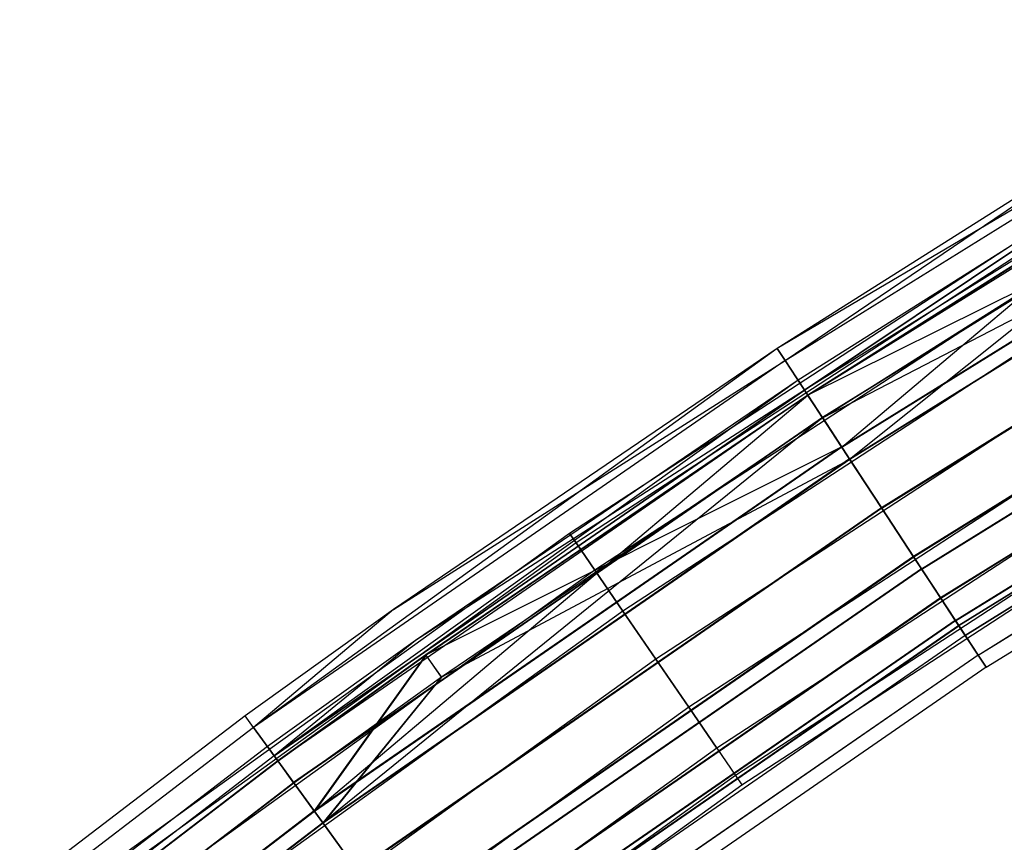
# Model space of a CAD drawing. Extents: x -176 to 176, y -176 to 176.
# Tile 119 of 208: x -106 to -93, y 140 to 151. Entities that reach past the tile are written whole.
import ezdxf

# ---------------------------------------------------------------- set-up
doc = ezdxf.new("R2010")
doc.units = 0
doc.header["$LTSCALE"] = 25.4
doc.layers.get('0').update_dxf_attribs({"linetype": 'CONTINUOUS'})

# ---------------------------------------------------------------- blocks, each defined once
blk = doc.blocks.new('BIURKOWA_B_STL')
at = {"color": 0}
for p, q in [((-88.875, 151.112, 196.044), (-96.176, 146.801, 197)), ((-88.875, 151.112, 196.044), (-96.176, 146.801, 197)), ((-96.072, 146.641, 408.957), (-88.875, 151.112, 408.957)), ((-96.072, 146.641, 408.957), (-88.875, 151.112, 408.957)), ((-96.072, 146.642, 196.044), (-88.875, 151.112, 196.044)), ((-96.072, 146.642, 196.044), (-88.875, 151.112, 196.044)), ((-88.641, 150.714, 196.235), (-95.819, 146.255, 196.235)), ((-88.641, 150.714, 196.235), (-95.819, 146.255, 196.235)), ((-88.641, 150.713, 408.765), (-95.819, 146.255, 408.765)), ((-88.641, 150.713, 408.765), (-95.819, 146.255, 408.765)), ((-95.775, 146.188, 409.768), (-88.6, 150.645, 409.768)), ((-95.775, 146.188, 409.768), (-88.6, 150.645, 409.768)), ((-95.775, 146.189, 195.233), (-88.601, 150.645, 195.233)), ((-95.775, 146.189, 195.233), (-88.601, 150.645, 195.233)), ((-88.421, 150.34, 195.587), (-95.582, 145.893, 195.587)), ((-88.421, 150.34, 195.587), (-95.582, 145.893, 195.587)), ((-88.421, 150.34, 409.414), (-95.581, 145.892, 409.414)), ((-88.421, 150.34, 409.414), (-95.581, 145.892, 409.414)), ((-91.187, 149.951, 408), (-96.176, 146.801, 408)), ((-91.187, 149.951, 197), (-96.176, 146.801, 197)), ((-91.187, 149.951, 408), (-96.176, 146.801, 408)), ((-91.187, 149.951, 197), (-96.176, 146.801, 197)), ((-96.072, 146.641, 408.957), (-91.187, 149.951, 408)), ((-96.072, 146.641, 408.957), (-91.187, 149.951, 408)), ((-88.189, 149.945, 405.69), (-95.775, 146.188, 406.232)), ((-88.189, 149.945, 405.69), (-95.775, 146.188, 406.232)), ((-95.331, 145.511, 194.691), (-88.19, 149.947, 194.691)), ((-95.331, 145.511, 194.691), (-88.19, 149.947, 194.691)), ((-95.33, 145.51, 410.31), (-88.189, 149.945, 410.31)), ((-95.33, 145.51, 410.31), (-88.189, 149.945, 410.31)), ((-95.33, 145.51, 405.69), (-88.189, 149.945, 405.69)), ((-95.33, 145.51, 405.69), (-88.189, 149.945, 405.69)), ((-95.327, 145.504, 199.312), (-88.186, 149.94, 199.312)), ((-95.327, 145.504, 199.312), (-88.186, 149.94, 199.312)), ((-88.089, 149.775, 198.851), (-95.578, 145.888, 198.42)), ((-88.089, 149.775, 198.851), (-95.578, 145.888, 198.42)), ((-95.226, 145.351, 195.153), (-88.093, 149.782, 195.153)), ((-95.226, 145.351, 195.153), (-88.093, 149.782, 195.153)), ((-88.092, 149.78, 409.848), (-95.226, 145.35, 409.848)), ((-88.092, 149.78, 409.848), (-95.226, 145.35, 409.848)), ((-88.092, 149.78, 406.152), (-95.226, 145.35, 406.152)), ((-88.092, 149.78, 406.152), (-95.226, 145.35, 406.152)), ((-88.089, 149.775, 198.851), (-95.222, 145.344, 198.851)), ((-88.089, 149.775, 198.851), (-95.222, 145.344, 198.851)), ((-90.927, 149.523, 197), (-95.902, 146.382, 197)), ((-90.927, 149.523, 408), (-95.902, 146.382, 408)), ((-90.927, 149.523, 197), (-95.902, 146.382, 197)), ((-90.927, 149.523, 408), (-95.902, 146.382, 408)), ((-95.819, 146.255, 196.235), (-90.927, 149.523, 197)), ((-95.819, 146.255, 196.235), (-90.927, 149.523, 197)), ((-90.927, 149.523, 408), (-95.819, 146.255, 408.765)), ((-90.927, 149.523, 408), (-95.819, 146.255, 408.765)), ((-90.807, 149.325, 406.232), (-95.775, 146.188, 406.232)), ((-90.807, 149.325, 406.232), (-95.775, 146.188, 406.232)), ((-90.804, 149.32, 198.773), (-95.772, 146.183, 198.773)), ((-90.804, 149.32, 198.773), (-95.772, 146.183, 198.773)), ((-95.327, 145.504, 199.312), (-90.804, 149.32, 198.773)), ((-95.327, 145.504, 199.312), (-90.804, 149.32, 198.773)), ((-94.807, 144.711, 194.5), (-87.705, 149.123, 194.5)), ((-94.807, 144.711, 194.5), (-87.705, 149.123, 194.5)), ((-87.705, 149.123, 195), (-94.807, 144.711, 195)), ((-87.705, 149.123, 195), (-94.807, 144.711, 195)), ((-94.806, 144.709, 410.5), (-87.704, 149.121, 410.5)), ((-94.806, 144.709, 410.5), (-87.704, 149.121, 410.5)), ((-94.806, 144.709, 405.5), (-87.704, 149.121, 405.5)), ((-94.806, 144.709, 405.5), (-87.704, 149.121, 405.5)), ((-87.704, 149.121, 410), (-94.806, 144.709, 410)), ((-87.704, 149.121, 410), (-94.806, 144.709, 410)), ((-87.704, 149.121, 406), (-94.806, 144.709, 406)), ((-87.704, 149.121, 406), (-94.806, 144.709, 406)), ((-94.802, 144.704, 199.5), (-87.701, 149.115, 199.5)), ((-94.802, 144.704, 199.5), (-87.701, 149.115, 199.5)), ((-87.701, 149.115, 199), (-94.802, 144.704, 199)), ((-87.701, 149.115, 199), (-94.802, 144.704, 199)), ((-95.581, 145.892, 406.586), (-90.623, 149.023, 406.586)), ((-95.581, 145.892, 406.586), (-90.623, 149.023, 406.586)), ((-90.62, 149.018, 198.42), (-95.578, 145.888, 198.42)), ((-90.62, 149.018, 198.42), (-95.578, 145.888, 198.42)), ((-95.226, 145.35, 406.152), (-90.623, 149.023, 406.586)), ((-95.226, 145.35, 406.152), (-90.623, 149.023, 406.586)), ((-92.126, 148.788, 408), (-98.899, 144.375, 408)), ((-92.126, 148.788, 408), (-98.899, 144.375, 408)), ((-92.126, 148.788, 197), (-98.899, 144.375, 197)), ((-92.126, 148.788, 197), (-98.899, 144.375, 197)), ((-92.045, 148.659, 408.765), (-98.813, 144.249, 408.765)), ((-92.045, 148.659, 408.765), (-98.813, 144.249, 408.765)), ((-92.045, 148.659, 407.235), (-98.813, 144.249, 407.235)), ((-92.045, 148.659, 407.235), (-98.813, 144.249, 407.235)), ((-92.045, 148.659, 197.765), (-98.813, 144.249, 197.765)), ((-92.045, 148.659, 197.765), (-98.813, 144.249, 197.765)), ((-92.045, 148.659, 196.235), (-98.813, 144.249, 196.235)), ((-92.045, 148.659, 196.235), (-98.813, 144.249, 196.235)), ((-87.317, 148.463, 195.151), (-94.388, 144.071, 195.151)), ((-87.317, 148.463, 195.151), (-94.388, 144.071, 195.151)), ((-87.316, 148.461, 409.848), (-94.387, 144.069, 409.848)), ((-87.316, 148.461, 409.848), (-94.387, 144.069, 409.848)), ((-94.387, 144.069, 406.152), (-87.316, 148.461, 406.152)), ((-94.387, 144.069, 406.152), (-87.316, 148.461, 406.152)), ((-87.313, 148.456, 198.845), (-94.384, 144.064, 198.845)), ((-87.313, 148.456, 198.845), (-94.384, 144.064, 198.845)), ((-91.817, 148.29, 409.414), (-98.568, 143.891, 409.414)), ((-91.817, 148.29, 409.414), (-98.568, 143.891, 409.414)), ((-91.817, 148.29, 406.586), (-98.568, 143.891, 406.586)), ((-91.817, 148.29, 406.586), (-98.568, 143.891, 406.586)), ((-91.817, 148.29, 198.414), (-98.568, 143.891, 198.414)), ((-91.817, 148.29, 198.414), (-98.568, 143.891, 198.414)), ((-91.817, 148.29, 195.586), (-98.568, 143.891, 195.586)), ((-91.817, 148.29, 195.586), (-98.568, 143.891, 195.586)), ((-94.283, 143.911, 194.689), (-87.22, 148.298, 194.689)), ((-94.283, 143.911, 194.689), (-87.22, 148.298, 194.689)), ((-94.282, 143.909, 410.31), (-87.219, 148.296, 410.31)), ((-94.282, 143.909, 410.31), (-87.219, 148.296, 410.31)), ((-94.282, 143.909, 405.69), (-87.219, 148.296, 405.69)), ((-94.282, 143.909, 405.69), (-87.219, 148.296, 405.69)), ((-94.279, 143.904, 199.307), (-87.216, 148.291, 199.307)), ((-94.279, 143.904, 199.307), (-87.216, 148.291, 199.307)), ((-86.988, 147.904, 195.583), (-94.032, 143.528, 195.583)), ((-86.988, 147.904, 195.583), (-94.032, 143.528, 195.583)), ((-94.031, 143.526, 409.414), (-86.987, 147.902, 409.414)), ((-86.987, 147.902, 406.586), (-94.031, 143.526, 406.586)), ((-86.987, 147.902, 406.586), (-94.031, 143.526, 406.586)), ((-94.031, 143.526, 409.414), (-86.987, 147.902, 409.414)), ((-86.985, 147.898, 198.41), (-94.029, 143.523, 198.41)), ((-86.985, 147.898, 198.41), (-94.029, 143.523, 198.41)), ((-91.476, 147.738, 409.848), (-98.201, 143.356, 409.848)), ((-91.476, 147.738, 409.848), (-98.201, 143.356, 409.848)), ((-91.476, 147.738, 406.152), (-98.201, 143.356, 406.152)), ((-91.476, 147.738, 406.152), (-98.201, 143.356, 406.152)), ((-91.476, 147.738, 198.848), (-98.201, 143.356, 198.848)), ((-91.476, 147.738, 198.848), (-98.201, 143.356, 198.848)), ((-91.476, 147.738, 195.152), (-98.201, 143.356, 195.152)), ((-91.476, 147.738, 195.152), (-98.201, 143.356, 195.152)), ((-93.839, 143.233, 195.23), (-86.809, 147.599, 195.23)), ((-93.839, 143.233, 195.23), (-86.809, 147.599, 195.23)), ((-93.837, 143.231, 409.768), (-86.808, 147.597, 409.768)), ((-93.837, 143.231, 409.768), (-86.808, 147.597, 409.768)), ((-93.837, 143.231, 406.232), (-86.808, 147.597, 406.232)), ((-93.837, 143.231, 406.232), (-86.808, 147.597, 406.232)), ((-93.835, 143.227, 198.764), (-86.806, 147.594, 198.764)), ((-93.835, 143.227, 198.764), (-86.806, 147.594, 198.764)), ((-86.768, 147.529, 196.231), (-93.794, 143.165, 196.231)), ((-86.768, 147.529, 196.231), (-93.794, 143.165, 196.231)), ((-86.767, 147.528, 407.235), (-93.794, 143.164, 407.235)), ((-86.767, 147.528, 407.235), (-93.794, 143.164, 407.235)), ((-86.767, 147.528, 408.765), (-93.794, 143.164, 408.765)), ((-86.767, 147.528, 408.765), (-93.794, 143.164, 408.765)), ((-86.766, 147.526, 197.761), (-93.793, 143.162, 197.761)), ((-86.766, 147.526, 197.761), (-93.793, 143.162, 197.761)), ((-93.71, 143.036, 196.996), (-86.69, 147.397, 196.996)), ((-93.71, 143.036, 196.996), (-86.69, 147.397, 196.996)), ((-86.69, 147.397, 408), (-93.71, 143.036, 408)), ((-86.69, 147.397, 408), (-93.71, 143.036, 408)), ((-93.541, 142.779, 196.04), (-86.534, 147.131, 196.04)), ((-93.541, 142.779, 196.04), (-86.534, 147.131, 196.04)), ((-93.54, 142.777, 408.957), (-86.533, 147.13, 408.957)), ((-93.54, 142.777, 408.957), (-86.533, 147.13, 408.957)), ((-93.54, 142.777, 407.043), (-86.533, 147.13, 407.043)), ((-93.54, 142.777, 407.043), (-86.533, 147.13, 407.043)), ((-93.539, 142.776, 197.952), (-86.532, 147.128, 197.952)), ((-93.539, 142.776, 197.952), (-86.532, 147.128, 197.952)), ((-91.073, 147.088, 410), (-97.769, 142.725, 410)), ((-91.073, 147.088, 410), (-97.769, 142.725, 410)), ((-91.073, 147.088, 406), (-97.769, 142.725, 406)), ((-91.073, 147.088, 406), (-97.769, 142.725, 406)), ((-91.073, 147.088, 199), (-97.769, 142.725, 199)), ((-91.073, 147.088, 199), (-97.769, 142.725, 199)), ((-91.073, 147.088, 195), (-97.769, 142.725, 195)), ((-91.073, 147.088, 195), (-97.769, 142.725, 195)), ((-93.436, 142.618, 408), (-86.437, 146.966, 408)), ((-93.436, 142.618, 408), (-86.437, 146.966, 408)), ((-93.436, 142.618, 196.996), (-86.437, 146.966, 196.996)), ((-93.436, 142.618, 196.996), (-86.437, 146.966, 196.996)), ((-96.176, 146.801, 408), (-103.044, 141.829, 408.957)), ((-96.176, 146.801, 408), (-103.044, 141.829, 408.957)), ((-96.176, 146.801, 408), (-101.207, 143.378, 408)), ((-96.176, 146.801, 197), (-101.207, 143.378, 197)), ((-96.176, 146.801, 408), (-101.207, 143.378, 408)), ((-96.176, 146.801, 197), (-101.207, 143.378, 197)), ((-96.176, 146.801, 408), (-96.072, 146.641, 408.957)), ((-96.176, 146.801, 408), (-96.072, 146.641, 408.957)), ((-96.176, 146.801, 197), (-96.176, 146.801, 408)), ((-96.176, 146.801, 197), (-96.176, 146.801, 408)), ((-96.072, 146.642, 196.044), (-96.176, 146.801, 197)), ((-96.072, 146.642, 196.044), (-96.176, 146.801, 197)), ((-96.072, 146.642, 196.044), (-103.045, 141.829, 196.044)), ((-96.072, 146.642, 196.044), (-103.045, 141.829, 196.044)), ((-96.072, 146.641, 408.957), (-103.044, 141.829, 408.957)), ((-96.072, 146.641, 408.957), (-103.044, 141.829, 408.957)), ((-101.207, 143.378, 197), (-96.072, 146.642, 196.044)), ((-101.207, 143.378, 197), (-96.072, 146.642, 196.044)), ((-96.072, 146.642, 196.044), (-95.775, 146.189, 195.233)), ((-96.072, 146.642, 196.044), (-95.775, 146.189, 195.233)), ((-95.775, 146.188, 409.768), (-96.072, 146.641, 408.957)), ((-95.775, 146.188, 409.768), (-96.072, 146.641, 408.957)), ((-95.902, 146.382, 197), (-102.773, 141.455, 196.235)), ((-95.902, 146.382, 197), (-102.773, 141.455, 196.235)), ((-95.902, 146.382, 197), (-100.919, 142.97, 197)), ((-95.902, 146.382, 408), (-100.919, 142.97, 408)), ((-95.902, 146.382, 197), (-100.919, 142.97, 197)), ((-95.902, 146.382, 408), (-100.919, 142.97, 408)), ((-90.67, 146.437, 409.848), (-97.336, 142.093, 409.848)), ((-90.67, 146.437, 409.848), (-97.336, 142.093, 409.848)), ((-90.67, 146.437, 406.152), (-97.336, 142.093, 406.152)), ((-90.67, 146.437, 406.152), (-97.336, 142.093, 406.152)), ((-90.67, 146.437, 198.848), (-97.336, 142.093, 198.848)), ((-90.67, 146.437, 198.848), (-97.336, 142.093, 198.848)), ((-90.67, 146.437, 195.152), (-97.336, 142.093, 195.152)), ((-90.67, 146.437, 195.152), (-97.336, 142.093, 195.152)), ((-95.902, 146.382, 197), (-95.819, 146.255, 196.235)), ((-95.902, 146.382, 197), (-95.819, 146.255, 196.235)), ((-95.902, 146.382, 408), (-95.902, 146.382, 197)), ((-95.902, 146.382, 408), (-95.902, 146.382, 197)), ((-95.902, 146.382, 408), (-95.819, 146.255, 408.765)), ((-95.902, 146.382, 408), (-95.819, 146.255, 408.765)), ((-102.773, 141.455, 196.235), (-95.819, 146.255, 196.235)), ((-102.773, 141.455, 196.235), (-95.819, 146.255, 196.235)), ((-95.819, 146.255, 408.765), (-102.773, 141.455, 408.765)), ((-95.819, 146.255, 408.765), (-102.773, 141.455, 408.765)), ((-95.819, 146.255, 408.765), (-100.919, 142.97, 408)), ((-95.819, 146.255, 408.765), (-100.919, 142.97, 408)), ((-95.582, 145.893, 195.587), (-95.819, 146.255, 196.235)), ((-95.582, 145.893, 195.587), (-95.819, 146.255, 196.235)), ((-95.819, 146.255, 408.765), (-95.581, 145.892, 409.414)), ((-95.819, 146.255, 408.765), (-95.581, 145.892, 409.414)), ((-95.775, 146.189, 195.233), (-102.726, 141.391, 195.233)), ((-95.775, 146.189, 195.233), (-102.726, 141.391, 195.233)), ((-95.775, 146.188, 409.768), (-102.726, 141.39, 409.768)), ((-95.775, 146.188, 409.768), (-102.726, 141.39, 409.768)), ((-95.772, 146.183, 198.773), (-102.245, 140.728, 199.312)), ((-95.772, 146.183, 198.773), (-102.245, 140.728, 199.312)), ((-95.775, 146.188, 406.232), (-100.785, 142.78, 406.232)), ((-95.775, 146.188, 406.232), (-100.785, 142.78, 406.232)), ((-95.772, 146.183, 198.773), (-100.782, 142.775, 198.773)), ((-95.772, 146.183, 198.773), (-100.782, 142.775, 198.773)), ((-95.775, 146.189, 195.233), (-95.331, 145.511, 194.691)), ((-95.775, 146.189, 195.233), (-95.331, 145.511, 194.691)), ((-95.581, 145.892, 406.586), (-95.775, 146.188, 406.232)), ((-95.581, 145.892, 406.586), (-95.775, 146.188, 406.232)), ((-95.33, 145.51, 410.31), (-95.775, 146.188, 409.768)), ((-95.33, 145.51, 410.31), (-95.775, 146.188, 409.768)), ((-95.33, 145.51, 405.69), (-95.775, 146.188, 406.232)), ((-95.33, 145.51, 405.69), (-95.775, 146.188, 406.232)), ((-95.772, 146.183, 198.773), (-95.327, 145.504, 199.312)), ((-95.772, 146.183, 198.773), (-95.327, 145.504, 199.312)), ((-95.578, 145.888, 198.42), (-95.772, 146.183, 198.773)), ((-95.578, 145.888, 198.42), (-95.772, 146.183, 198.773)), ((-95.582, 145.893, 195.587), (-102.519, 141.105, 195.587)), ((-95.582, 145.893, 195.587), (-102.519, 141.105, 195.587)), ((-95.581, 145.892, 409.414), (-102.518, 141.104, 409.414)), ((-95.581, 145.892, 409.414), (-102.518, 141.104, 409.414)), ((-95.581, 145.892, 406.586), (-102.137, 140.579, 406.152)), ((-95.581, 145.892, 406.586), (-102.137, 140.579, 406.152)), ((-100.581, 142.491, 406.586), (-95.581, 145.892, 406.586)), ((-100.581, 142.491, 406.586), (-95.581, 145.892, 406.586)), ((-95.578, 145.888, 198.42), (-100.578, 142.487, 198.42)), ((-95.578, 145.888, 198.42), (-100.578, 142.487, 198.42)), ((-90.328, 145.885, 409.414), (-96.969, 141.558, 409.414)), ((-90.328, 145.885, 409.414), (-96.969, 141.558, 409.414)), ((-90.328, 145.885, 406.586), (-96.969, 141.558, 406.586)), ((-90.328, 145.885, 406.586), (-96.969, 141.558, 406.586)), ((-90.328, 145.885, 198.414), (-96.969, 141.558, 198.414)), ((-90.328, 145.885, 198.414), (-96.969, 141.558, 198.414)), ((-90.328, 145.885, 195.586), (-96.969, 141.558, 195.586)), ((-90.328, 145.885, 195.586), (-96.969, 141.558, 195.586)), ((-95.226, 145.351, 195.153), (-95.582, 145.893, 195.587)), ((-95.226, 145.351, 195.153), (-95.582, 145.893, 195.587)), ((-95.581, 145.892, 409.414), (-95.226, 145.35, 409.848)), ((-95.581, 145.892, 409.414), (-95.226, 145.35, 409.848)), ((-95.581, 145.892, 406.586), (-95.226, 145.35, 406.152)), ((-95.581, 145.892, 406.586), (-95.226, 145.35, 406.152)), ((-95.578, 145.888, 198.42), (-95.222, 145.344, 198.851)), ((-95.578, 145.888, 198.42), (-95.222, 145.344, 198.851)), ((-95.331, 145.511, 194.691), (-102.25, 140.735, 194.691)), ((-95.331, 145.511, 194.691), (-102.25, 140.735, 194.691)), ((-95.33, 145.51, 405.69), (-102.249, 140.734, 405.69)), ((-95.33, 145.51, 405.69), (-102.249, 140.734, 405.69)), ((-95.33, 145.51, 410.31), (-102.249, 140.734, 410.31)), ((-95.33, 145.51, 410.31), (-102.249, 140.734, 410.31)), ((-95.327, 145.504, 199.312), (-102.245, 140.728, 199.312)), ((-95.327, 145.504, 199.312), (-102.245, 140.728, 199.312)), ((-100.785, 142.78, 406.232), (-95.33, 145.51, 405.69)), ((-100.785, 142.78, 406.232), (-95.33, 145.51, 405.69)), ((-90.1, 145.517, 408.765), (-96.724, 141.2, 408.765)), ((-90.1, 145.517, 408.765), (-96.724, 141.2, 408.765)), ((-90.1, 145.517, 407.235), (-96.724, 141.2, 407.235)), ((-90.1, 145.517, 407.235), (-96.724, 141.2, 407.235)), ((-90.1, 145.517, 197.765), (-96.724, 141.2, 197.765)), ((-90.1, 145.517, 197.765), (-96.724, 141.2, 197.765)), ((-90.1, 145.517, 196.235), (-96.724, 141.2, 196.235)), ((-90.1, 145.517, 196.235), (-96.724, 141.2, 196.235)), ((-95.331, 145.511, 194.691), (-94.807, 144.711, 194.5)), ((-95.331, 145.511, 194.691), (-94.807, 144.711, 194.5)), ((-95.33, 145.51, 405.69), (-94.806, 144.709, 405.5)), ((-94.806, 144.709, 410.5), (-95.33, 145.51, 410.31)), ((-94.806, 144.709, 410.5), (-95.33, 145.51, 410.31)), ((-95.33, 145.51, 405.69), (-94.806, 144.709, 405.5)), ((-94.802, 144.704, 199.5), (-95.327, 145.504, 199.312)), ((-94.802, 144.704, 199.5), (-95.327, 145.504, 199.312)), ((-95.226, 145.351, 195.153), (-102.138, 140.58, 195.153)), ((-95.226, 145.351, 195.153), (-102.138, 140.58, 195.153)), ((-95.226, 145.35, 409.848), (-102.137, 140.579, 409.848)), ((-95.226, 145.35, 409.848), (-102.137, 140.579, 409.848)), ((-102.137, 140.579, 406.152), (-95.226, 145.35, 406.152)), ((-102.137, 140.579, 406.152), (-95.226, 145.35, 406.152)), ((-95.222, 145.344, 198.851), (-102.133, 140.574, 198.851)), ((-95.222, 145.344, 198.851), (-102.133, 140.574, 198.851)), ((-95.222, 145.344, 198.851), (-100.578, 142.487, 198.42)), ((-95.222, 145.344, 198.851), (-100.578, 142.487, 198.42)), ((-96.638, 141.075, 408), (-90.02, 145.387, 408)), ((-96.638, 141.075, 408), (-90.02, 145.387, 408)), ((-96.638, 141.075, 197), (-90.02, 145.387, 197)), ((-96.638, 141.075, 197), (-90.02, 145.387, 197)), ((-95.226, 145.351, 195.153), (-94.807, 144.711, 195)), ((-95.226, 145.351, 195.153), (-94.807, 144.711, 195)), ((-95.226, 145.35, 409.848), (-94.806, 144.709, 410)), ((-95.226, 145.35, 409.848), (-94.806, 144.709, 410)), ((-94.806, 144.709, 406), (-95.226, 145.35, 406.152)), ((-94.806, 144.709, 406), (-95.226, 145.35, 406.152)), ((-95.222, 145.344, 198.851), (-94.802, 144.704, 199)), ((-95.222, 145.344, 198.851), (-94.802, 144.704, 199)), ((-94.807, 144.711, 194.5), (-101.688, 139.962, 194.5)), ((-94.807, 144.711, 194.5), (-101.688, 139.962, 194.5)), ((-101.688, 139.962, 195), (-94.807, 144.711, 195)), ((-101.688, 139.962, 195), (-94.807, 144.711, 195)), ((-94.806, 144.709, 405.5), (-101.687, 139.96, 405.5)), ((-94.806, 144.709, 405.5), (-101.687, 139.96, 405.5)), ((-94.806, 144.709, 410.5), (-101.687, 139.96, 410.5)), ((-94.806, 144.709, 410.5), (-101.687, 139.96, 410.5)), ((-94.806, 144.709, 410), (-101.687, 139.96, 410)), ((-94.806, 144.709, 410), (-101.687, 139.96, 410)), ((-94.806, 144.709, 406), (-101.687, 139.96, 406)), ((-94.806, 144.709, 406), (-101.687, 139.96, 406)), ((-94.802, 144.704, 199.5), (-101.683, 139.954, 199.5)), ((-94.802, 144.704, 199.5), (-101.683, 139.954, 199.5)), ((-94.802, 144.704, 199), (-101.683, 139.954, 199)), ((-94.802, 144.704, 199), (-101.683, 139.954, 199)), ((-94.807, 144.711, 194.5), (-94.283, 143.911, 194.689)), ((-94.807, 144.711, 194.5), (-94.283, 143.911, 194.689)), ((-94.388, 144.071, 195.151), (-94.807, 144.711, 195)), ((-94.388, 144.071, 195.151), (-94.807, 144.711, 195)), ((-94.806, 144.709, 405.5), (-94.282, 143.909, 405.69)), ((-94.282, 143.909, 410.31), (-94.806, 144.709, 410.5)), ((-94.282, 143.909, 410.31), (-94.806, 144.709, 410.5)), ((-94.806, 144.709, 405.5), (-94.282, 143.909, 405.69)), ((-94.806, 144.709, 410), (-94.387, 144.069, 409.848)), ((-94.806, 144.709, 410), (-94.387, 144.069, 409.848)), ((-94.387, 144.069, 406.152), (-94.806, 144.709, 406)), ((-94.387, 144.069, 406.152), (-94.806, 144.709, 406)), ((-94.279, 143.904, 199.307), (-94.802, 144.704, 199.5)), ((-94.279, 143.904, 199.307), (-94.802, 144.704, 199.5)), ((-94.802, 144.704, 199), (-94.384, 144.064, 198.845)), ((-94.802, 144.704, 199), (-94.384, 144.064, 198.845)), ((-98.899, 144.375, 408), (-105.461, 139.653, 408)), ((-98.899, 144.375, 408), (-105.461, 139.653, 408)), ((-98.899, 144.375, 197), (-105.461, 139.653, 197)), ((-98.899, 144.375, 197), (-105.461, 139.653, 197)), ((-98.899, 144.375, 408), (-98.813, 144.249, 408.765)), ((-98.899, 144.375, 408), (-98.813, 144.249, 408.765)), ((-98.813, 144.249, 407.235), (-98.899, 144.375, 408)), ((-98.813, 144.249, 407.235), (-98.899, 144.375, 408)), ((-98.899, 144.375, 197), (-98.813, 144.249, 197.765)), ((-98.899, 144.375, 197), (-98.813, 144.249, 197.765)), ((-98.813, 144.249, 196.235), (-98.899, 144.375, 197)), ((-98.813, 144.249, 196.235), (-98.899, 144.375, 197)), ((-98.813, 144.249, 408.765), (-105.369, 139.532, 408.765)), ((-98.813, 144.249, 408.765), (-105.369, 139.532, 408.765)), ((-98.813, 144.249, 407.235), (-105.369, 139.532, 407.235)), ((-98.813, 144.249, 407.235), (-105.369, 139.532, 407.235)), ((-98.813, 144.249, 197.765), (-105.369, 139.532, 197.765)), ((-98.813, 144.249, 197.765), (-105.369, 139.532, 197.765)), ((-98.813, 144.249, 196.235), (-105.369, 139.532, 196.235)), ((-98.813, 144.249, 196.235), (-105.369, 139.532, 196.235)), ((-98.813, 144.249, 408.765), (-98.568, 143.891, 409.414)), ((-98.813, 144.249, 408.765), (-98.568, 143.891, 409.414)), ((-98.568, 143.891, 406.586), (-98.813, 144.249, 407.235)), ((-98.568, 143.891, 406.586), (-98.813, 144.249, 407.235)), ((-98.813, 144.249, 197.765), (-98.568, 143.891, 198.414)), ((-98.813, 144.249, 197.765), (-98.568, 143.891, 198.414)), ((-98.568, 143.891, 195.586), (-98.813, 144.249, 196.235)), ((-98.568, 143.891, 195.586), (-98.813, 144.249, 196.235)), ((-94.388, 144.071, 195.151), (-101.238, 139.343, 195.151)), ((-94.388, 144.071, 195.151), (-101.238, 139.343, 195.151)), ((-101.237, 139.341, 409.848), (-94.387, 144.069, 409.848)), ((-94.387, 144.069, 406.152), (-101.237, 139.341, 406.152)), ((-94.387, 144.069, 406.152), (-101.237, 139.341, 406.152)), ((-101.237, 139.341, 409.848), (-94.387, 144.069, 409.848)), ((-94.384, 144.064, 198.845), (-101.234, 139.336, 198.845)), ((-94.384, 144.064, 198.845), (-101.234, 139.336, 198.845)), ((-94.032, 143.528, 195.583), (-94.388, 144.071, 195.151)), ((-94.032, 143.528, 195.583), (-94.388, 144.071, 195.151)), ((-94.031, 143.526, 409.414), (-94.387, 144.069, 409.848)), ((-94.387, 144.069, 406.152), (-94.031, 143.526, 406.586)), ((-94.387, 144.069, 406.152), (-94.031, 143.526, 406.586)), ((-94.031, 143.526, 409.414), (-94.387, 144.069, 409.848)), ((-94.384, 144.064, 198.845), (-94.029, 143.523, 198.41)), ((-94.384, 144.064, 198.845), (-94.029, 143.523, 198.41)), ((-94.283, 143.911, 194.689), (-101.126, 139.188, 194.689)), ((-94.283, 143.911, 194.689), (-101.126, 139.188, 194.689)), ((-94.282, 143.909, 405.69), (-101.125, 139.186, 405.69)), ((-94.282, 143.909, 405.69), (-101.125, 139.186, 405.69)), ((-94.282, 143.909, 410.31), (-101.125, 139.186, 410.31)), ((-94.282, 143.909, 410.31), (-101.125, 139.186, 410.31)), ((-94.279, 143.904, 199.307), (-101.121, 139.181, 199.307)), ((-94.279, 143.904, 199.307), (-101.121, 139.181, 199.307)), ((-94.283, 143.911, 194.689), (-93.839, 143.233, 195.23)), ((-94.283, 143.911, 194.689), (-93.839, 143.233, 195.23)), ((-94.282, 143.909, 405.69), (-93.837, 143.231, 406.232)), ((-93.837, 143.231, 409.768), (-94.282, 143.909, 410.31)), ((-93.837, 143.231, 409.768), (-94.282, 143.909, 410.31)), ((-94.282, 143.909, 405.69), (-93.837, 143.231, 406.232)), ((-93.835, 143.227, 198.764), (-94.279, 143.904, 199.307)), ((-93.835, 143.227, 198.764), (-94.279, 143.904, 199.307)), ((-98.568, 143.891, 409.414), (-105.108, 139.186, 409.414)), ((-98.568, 143.891, 409.414), (-105.108, 139.186, 409.414)), ((-98.568, 143.891, 406.586), (-105.108, 139.186, 406.586)), ((-98.568, 143.891, 406.586), (-105.108, 139.186, 406.586)), ((-98.568, 143.891, 198.414), (-105.108, 139.186, 198.414)), ((-98.568, 143.891, 198.414), (-105.108, 139.186, 198.414)), ((-98.568, 143.891, 195.586), (-105.108, 139.186, 195.586)), ((-98.568, 143.891, 195.586), (-105.108, 139.186, 195.586)), ((-98.568, 143.891, 409.414), (-98.201, 143.356, 409.848)), ((-98.568, 143.891, 409.414), (-98.201, 143.356, 409.848)), ((-98.201, 143.356, 406.152), (-98.568, 143.891, 406.586)), ((-98.201, 143.356, 406.152), (-98.568, 143.891, 406.586)), ((-98.568, 143.891, 198.414), (-98.201, 143.356, 198.848)), ((-98.568, 143.891, 198.414), (-98.201, 143.356, 198.848)), ((-98.201, 143.356, 195.152), (-98.568, 143.891, 195.586)), ((-98.201, 143.356, 195.152), (-98.568, 143.891, 195.586)), ((-94.032, 143.528, 195.583), (-100.857, 138.818, 195.583)), ((-94.032, 143.528, 195.583), (-100.857, 138.818, 195.583)), ((-100.856, 138.816, 406.586), (-94.031, 143.526, 406.586)), ((-94.031, 143.526, 409.414), (-100.856, 138.816, 409.414)), ((-100.856, 138.816, 406.586), (-94.031, 143.526, 406.586)), ((-94.031, 143.526, 409.414), (-100.856, 138.816, 409.414)), ((-94.029, 143.523, 198.41), (-100.853, 138.813, 198.41)), ((-94.029, 143.523, 198.41), (-100.853, 138.813, 198.41)), ((-93.794, 143.165, 196.231), (-94.032, 143.528, 195.583)), ((-93.794, 143.165, 196.231), (-94.032, 143.528, 195.583)), ((-93.794, 143.164, 407.235), (-94.031, 143.526, 406.586)), ((-94.031, 143.526, 409.414), (-93.794, 143.164, 408.765)), ((-93.794, 143.164, 407.235), (-94.031, 143.526, 406.586)), ((-94.031, 143.526, 409.414), (-93.794, 143.164, 408.765)), ((-94.029, 143.523, 198.41), (-93.793, 143.162, 197.761)), ((-94.029, 143.523, 198.41), (-93.793, 143.162, 197.761)), ((-101.207, 143.378, 408), (-103.156, 141.982, 408)), ((-101.207, 143.378, 197), (-103.156, 141.982, 197)), ((-101.207, 143.378, 408), (-103.156, 141.982, 408)), ((-101.207, 143.378, 197), (-103.156, 141.982, 197)), ((-101.207, 143.378, 197), (-103.045, 141.829, 196.044)), ((-101.207, 143.378, 197), (-103.045, 141.829, 196.044)), ((-101.207, 143.378, 408), (-103.044, 141.829, 408.957)), ((-101.207, 143.378, 408), (-103.044, 141.829, 408.957)), ((-101.207, 143.378, 197), (-101.207, 143.378, 408)), ((-101.207, 143.378, 197), (-101.207, 143.378, 408)), ((-98.201, 143.356, 409.848), (-104.717, 138.668, 409.848)), ((-98.201, 143.356, 409.848), (-104.717, 138.668, 409.848)), ((-98.201, 143.356, 406.152), (-104.717, 138.668, 406.152)), ((-98.201, 143.356, 406.152), (-104.717, 138.668, 406.152)), ((-98.201, 143.356, 198.848), (-104.717, 138.668, 198.848)), ((-98.201, 143.356, 198.848), (-104.717, 138.668, 198.848)), ((-98.201, 143.356, 195.152), (-104.717, 138.668, 195.152)), ((-98.201, 143.356, 195.152), (-104.717, 138.668, 195.152)), ((-98.201, 143.356, 409.848), (-97.769, 142.725, 410)), ((-98.201, 143.356, 409.848), (-97.769, 142.725, 410)), ((-97.769, 142.725, 406), (-98.201, 143.356, 406.152)), ((-97.769, 142.725, 406), (-98.201, 143.356, 406.152)), ((-98.201, 143.356, 198.848), (-97.769, 142.725, 199)), ((-98.201, 143.356, 198.848), (-97.769, 142.725, 199)), ((-97.769, 142.725, 195), (-98.201, 143.356, 195.152)), ((-97.769, 142.725, 195), (-98.201, 143.356, 195.152)), ((-93.839, 143.233, 195.23), (-100.649, 138.532, 195.23)), ((-93.839, 143.233, 195.23), (-100.649, 138.532, 195.23)), ((-93.837, 143.231, 406.232), (-100.648, 138.53, 406.232)), ((-93.837, 143.231, 406.232), (-100.648, 138.53, 406.232)), ((-93.837, 143.231, 409.768), (-100.648, 138.53, 409.768)), ((-93.837, 143.231, 409.768), (-100.648, 138.53, 409.768)), ((-93.835, 143.227, 198.764), (-100.645, 138.527, 198.764)), ((-93.835, 143.227, 198.764), (-100.645, 138.527, 198.764)), ((-93.794, 143.165, 196.231), (-100.602, 138.466, 196.231)), ((-93.794, 143.165, 196.231), (-100.602, 138.466, 196.231)), ((-93.794, 143.164, 408.765), (-100.601, 138.465, 408.765)), ((-93.794, 143.164, 407.235), (-100.601, 138.465, 407.235)), ((-93.794, 143.164, 408.765), (-100.601, 138.465, 408.765)), ((-93.794, 143.164, 407.235), (-100.601, 138.465, 407.235)), ((-100.6, 138.464, 197.761), (-93.793, 143.162, 197.761)), ((-100.6, 138.464, 197.761), (-93.793, 143.162, 197.761)), ((-93.839, 143.233, 195.23), (-93.541, 142.779, 196.04)), ((-93.839, 143.233, 195.23), (-93.541, 142.779, 196.04)), ((-93.837, 143.231, 406.232), (-93.54, 142.777, 407.043)), ((-93.54, 142.777, 408.957), (-93.837, 143.231, 409.768)), ((-93.54, 142.777, 408.957), (-93.837, 143.231, 409.768)), ((-93.837, 143.231, 406.232), (-93.54, 142.777, 407.043)), ((-93.539, 142.776, 197.952), (-93.835, 143.227, 198.764)), ((-93.539, 142.776, 197.952), (-93.835, 143.227, 198.764)), ((-93.71, 143.036, 196.996), (-93.794, 143.165, 196.231)), ((-93.71, 143.036, 196.996), (-93.794, 143.165, 196.231)), ((-93.794, 143.164, 408.765), (-93.71, 143.036, 408)), ((-93.71, 143.036, 408), (-93.794, 143.164, 407.235)), ((-93.71, 143.036, 408), (-93.794, 143.164, 407.235)), ((-93.794, 143.164, 408.765), (-93.71, 143.036, 408)), ((-93.71, 143.036, 196.996), (-93.793, 143.162, 197.761)), ((-93.71, 143.036, 196.996), (-93.793, 143.162, 197.761)), ((-93.71, 143.036, 196.996), (-100.511, 138.342, 196.996)), ((-93.71, 143.036, 196.996), (-100.511, 138.342, 196.996)), ((-93.71, 143.036, 408), (-100.511, 138.342, 408)), ((-93.71, 143.036, 408), (-100.511, 138.342, 408)), ((-100.919, 142.97, 197), (-102.862, 141.578, 197)), ((-100.919, 142.97, 408), (-102.862, 141.578, 408)), ((-100.919, 142.97, 197), (-102.862, 141.578, 197)), ((-100.919, 142.97, 408), (-102.862, 141.578, 408)), ((-100.919, 142.97, 197), (-102.773, 141.455, 196.235)), ((-100.919, 142.97, 197), (-102.773, 141.455, 196.235)), ((-100.919, 142.97, 408), (-102.773, 141.455, 408.765)), ((-100.919, 142.97, 408), (-102.773, 141.455, 408.765)), ((-100.919, 142.97, 408), (-100.919, 142.97, 197)), ((-100.919, 142.97, 408), (-100.919, 142.97, 197)), ((-100.785, 142.78, 406.232), (-102.726, 141.39, 406.232)), ((-100.785, 142.78, 406.232), (-102.726, 141.39, 406.232)), ((-100.782, 142.775, 198.773), (-102.723, 141.386, 198.773)), ((-100.782, 142.775, 198.773), (-102.723, 141.386, 198.773)), ((-100.785, 142.78, 406.232), (-102.249, 140.734, 405.69)), ((-100.785, 142.78, 406.232), (-102.249, 140.734, 405.69)), ((-100.782, 142.775, 198.773), (-102.245, 140.728, 199.312)), ((-100.782, 142.775, 198.773), (-102.245, 140.728, 199.312)), ((-100.581, 142.491, 406.586), (-100.785, 142.78, 406.232)), ((-100.581, 142.491, 406.586), (-100.785, 142.78, 406.232)), ((-100.578, 142.487, 198.42), (-100.782, 142.775, 198.773)), ((-100.578, 142.487, 198.42), (-100.782, 142.775, 198.773)), ((-93.541, 142.779, 196.04), (-100.33, 138.093, 196.04)), ((-93.541, 142.779, 196.04), (-100.33, 138.093, 196.04)), ((-93.54, 142.777, 407.043), (-100.329, 138.091, 407.043)), ((-93.54, 142.777, 407.043), (-100.329, 138.091, 407.043)), ((-93.54, 142.777, 408.957), (-100.329, 138.091, 408.957)), ((-93.54, 142.777, 408.957), (-100.329, 138.091, 408.957)), ((-93.539, 142.776, 197.952), (-100.328, 138.09, 197.952)), ((-93.539, 142.776, 197.952), (-100.328, 138.09, 197.952)), ((-93.541, 142.779, 196.04), (-93.436, 142.618, 196.996)), ((-93.541, 142.779, 196.04), (-93.436, 142.618, 196.996)), ((-93.54, 142.777, 407.043), (-93.436, 142.618, 408)), ((-93.436, 142.618, 408), (-93.54, 142.777, 408.957)), ((-93.436, 142.618, 408), (-93.54, 142.777, 408.957)), ((-93.54, 142.777, 407.043), (-93.436, 142.618, 408)), ((-93.436, 142.618, 196.996), (-93.539, 142.776, 197.952)), ((-93.436, 142.618, 196.996), (-93.539, 142.776, 197.952)), ((-97.769, 142.725, 410), (-104.256, 138.057, 410)), ((-97.769, 142.725, 410), (-104.256, 138.057, 410)), ((-97.769, 142.725, 406), (-104.256, 138.057, 406)), ((-97.769, 142.725, 406), (-104.256, 138.057, 406)), ((-97.769, 142.725, 199), (-104.256, 138.057, 199)), ((-97.769, 142.725, 199), (-104.256, 138.057, 199)), ((-97.769, 142.725, 195), (-104.256, 138.057, 195)), ((-97.769, 142.725, 195), (-104.256, 138.057, 195)), ((-93.436, 142.618, 408), (-100.217, 137.937, 408)), ((-93.436, 142.618, 408), (-100.217, 137.937, 408)), ((-93.436, 142.618, 196.996), (-100.217, 137.937, 196.996)), ((-93.436, 142.618, 196.996), (-100.217, 137.937, 196.996)), ((-97.769, 142.725, 410), (-97.336, 142.093, 409.848)), ((-97.769, 142.725, 410), (-97.336, 142.093, 409.848)), ((-97.336, 142.093, 406.152), (-97.769, 142.725, 406)), ((-97.336, 142.093, 406.152), (-97.769, 142.725, 406)), ((-97.769, 142.725, 199), (-97.336, 142.093, 198.848)), ((-97.769, 142.725, 199), (-97.336, 142.093, 198.848)), ((-97.336, 142.093, 195.152), (-97.769, 142.725, 195)), ((-97.336, 142.093, 195.152), (-97.769, 142.725, 195)), ((-102.518, 141.104, 406.586), (-100.581, 142.491, 406.586)), ((-102.518, 141.104, 406.586), (-100.581, 142.491, 406.586)), ((-100.578, 142.487, 198.42), (-102.515, 141.1, 198.42)), ((-100.578, 142.487, 198.42), (-102.515, 141.1, 198.42)), ((-100.581, 142.491, 406.586), (-102.137, 140.579, 406.152)), ((-100.581, 142.491, 406.586), (-102.137, 140.579, 406.152)), ((-100.578, 142.487, 198.42), (-102.133, 140.574, 198.851)), ((-100.578, 142.487, 198.42), (-102.133, 140.574, 198.851)), ((-97.336, 142.093, 409.848), (-103.795, 137.446, 409.848)), ((-97.336, 142.093, 409.848), (-103.795, 137.446, 409.848)), ((-97.336, 142.093, 406.152), (-103.795, 137.446, 406.152)), ((-97.336, 142.093, 406.152), (-103.795, 137.446, 406.152)), ((-97.336, 142.093, 198.848), (-103.795, 137.446, 198.848)), ((-97.336, 142.093, 198.848), (-103.795, 137.446, 198.848)), ((-97.336, 142.093, 195.152), (-103.795, 137.446, 195.152)), ((-97.336, 142.093, 195.152), (-103.795, 137.446, 195.152)), ((-97.336, 142.093, 409.848), (-96.969, 141.558, 409.414)), ((-97.336, 142.093, 409.848), (-96.969, 141.558, 409.414)), ((-96.969, 141.558, 406.586), (-97.336, 142.093, 406.152)), ((-96.969, 141.558, 406.586), (-97.336, 142.093, 406.152)), ((-97.336, 142.093, 198.848), (-96.969, 141.558, 198.414)), ((-97.336, 142.093, 198.848), (-96.969, 141.558, 198.414)), ((-96.969, 141.558, 195.586), (-97.336, 142.093, 195.152)), ((-96.969, 141.558, 195.586), (-97.336, 142.093, 195.152)), ((-103.156, 141.982, 408), (-109.896, 136.833, 408)), ((-103.156, 141.982, 197), (-109.896, 136.833, 197)), ((-103.156, 141.982, 408), (-109.896, 136.833, 408)), ((-103.156, 141.982, 197), (-109.896, 136.833, 197)), ((-103.044, 141.829, 408.957), (-103.156, 141.982, 408)), ((-103.044, 141.829, 408.957), (-103.156, 141.982, 408)), ((-103.156, 141.982, 197), (-103.156, 141.982, 408)), ((-103.156, 141.982, 197), (-103.156, 141.982, 408)), ((-103.045, 141.829, 196.044), (-103.156, 141.982, 197)), ((-103.045, 141.829, 196.044), (-103.156, 141.982, 197)), ((-103.044, 141.829, 408.957), (-109.776, 136.684, 408.957)), ((-103.044, 141.829, 408.957), (-109.776, 136.684, 408.957)), ((-103.045, 141.829, 196.044), (-109.776, 136.685, 196.044)), ((-103.045, 141.829, 196.044), (-109.776, 136.685, 196.044)), ((-102.726, 141.391, 195.233), (-103.045, 141.829, 196.044)), ((-102.726, 141.391, 195.233), (-103.045, 141.829, 196.044)), ((-103.044, 141.829, 408.957), (-102.726, 141.39, 409.768)), ((-103.044, 141.829, 408.957), (-102.726, 141.39, 409.768)), ((-102.862, 141.578, 197), (-109.582, 136.443, 197)), ((-102.862, 141.578, 408), (-109.582, 136.443, 408)), ((-102.862, 141.578, 197), (-109.582, 136.443, 197)), ((-102.862, 141.578, 408), (-109.582, 136.443, 408)), ((-102.862, 141.578, 197), (-102.773, 141.455, 196.235)), ((-102.862, 141.578, 197), (-102.773, 141.455, 196.235)), ((-102.862, 141.578, 408), (-102.862, 141.578, 197)), ((-102.862, 141.578, 408), (-102.862, 141.578, 197)), ((-102.862, 141.578, 408), (-102.773, 141.455, 408.765)), ((-102.862, 141.578, 408), (-102.773, 141.455, 408.765)), ((-102.773, 141.455, 196.235), (-109.487, 136.324, 196.235)), ((-102.773, 141.455, 196.235), (-109.487, 136.324, 196.235)), ((-102.773, 141.455, 408.765), (-109.487, 136.324, 408.765)), ((-102.773, 141.455, 408.765), (-109.487, 136.324, 408.765)), ((-96.969, 141.558, 409.414), (-103.404, 136.928, 409.414)), ((-96.969, 141.558, 409.414), (-103.404, 136.928, 409.414)), ((-96.969, 141.558, 406.586), (-103.404, 136.928, 406.586)), ((-96.969, 141.558, 406.586), (-103.404, 136.928, 406.586)), ((-96.969, 141.558, 198.414), (-103.404, 136.928, 198.414)), ((-96.969, 141.558, 198.414), (-103.404, 136.928, 198.414)), ((-96.969, 141.558, 195.586), (-103.404, 136.928, 195.586)), ((-96.969, 141.558, 195.586), (-103.404, 136.928, 195.586)), ((-102.773, 141.455, 196.235), (-102.519, 141.105, 195.587)), ((-102.773, 141.455, 196.235), (-102.519, 141.105, 195.587)), ((-102.773, 141.455, 408.765), (-102.518, 141.104, 409.414)), ((-102.773, 141.455, 408.765), (-102.518, 141.104, 409.414)), ((-96.969, 141.558, 409.414), (-96.724, 141.2, 408.765)), ((-96.969, 141.558, 409.414), (-96.724, 141.2, 408.765)), ((-96.969, 141.558, 406.586), (-96.724, 141.2, 407.235)), ((-96.969, 141.558, 406.586), (-96.724, 141.2, 407.235)), ((-96.969, 141.558, 198.414), (-96.724, 141.2, 197.765)), ((-96.969, 141.558, 198.414), (-96.724, 141.2, 197.765)), ((-96.969, 141.558, 195.586), (-96.724, 141.2, 196.235)), ((-96.969, 141.558, 195.586), (-96.724, 141.2, 196.235)), ((-102.726, 141.391, 195.233), (-109.437, 136.263, 195.233)), ((-102.726, 141.391, 195.233), (-109.437, 136.263, 195.233)), ((-102.726, 141.39, 406.232), (-109.437, 136.262, 406.232)), ((-102.726, 141.39, 406.232), (-109.437, 136.262, 406.232)), ((-102.726, 141.39, 409.768), (-109.437, 136.262, 409.768)), ((-102.726, 141.39, 409.768), (-109.437, 136.262, 409.768)), ((-102.723, 141.386, 198.773), (-109.434, 136.258, 198.773)), ((-102.723, 141.386, 198.773), (-109.434, 136.258, 198.773)), ((-102.25, 140.735, 194.691), (-102.726, 141.391, 195.233)), ((-102.25, 140.735, 194.691), (-102.726, 141.391, 195.233)), ((-102.518, 141.104, 406.586), (-102.726, 141.39, 406.232)), ((-102.518, 141.104, 406.586), (-102.726, 141.39, 406.232)), ((-102.249, 140.734, 405.69), (-102.726, 141.39, 406.232)), ((-102.726, 141.39, 409.768), (-102.249, 140.734, 410.31)), ((-102.249, 140.734, 405.69), (-102.726, 141.39, 406.232)), ((-102.726, 141.39, 409.768), (-102.249, 140.734, 410.31)), ((-102.245, 140.728, 199.312), (-102.723, 141.386, 198.773)), ((-102.245, 140.728, 199.312), (-102.723, 141.386, 198.773)), ((-102.515, 141.1, 198.42), (-102.723, 141.386, 198.773)), ((-102.515, 141.1, 198.42), (-102.723, 141.386, 198.773)), ((-96.724, 141.2, 408.765), (-103.142, 136.582, 408.765)), ((-96.724, 141.2, 408.765), (-103.142, 136.582, 408.765)), ((-96.724, 141.2, 407.235), (-103.142, 136.582, 407.235)), ((-96.724, 141.2, 407.235), (-103.142, 136.582, 407.235)), ((-96.724, 141.2, 197.765), (-103.142, 136.582, 197.765)), ((-96.724, 141.2, 197.765), (-103.142, 136.582, 197.765)), ((-96.724, 141.2, 196.235), (-103.142, 136.582, 196.235)), ((-96.724, 141.2, 196.235), (-103.142, 136.582, 196.235)), ((-96.724, 141.2, 408.765), (-96.638, 141.075, 408)), ((-96.724, 141.2, 408.765), (-96.638, 141.075, 408)), ((-96.724, 141.2, 407.235), (-96.638, 141.075, 408)), ((-96.724, 141.2, 407.235), (-96.638, 141.075, 408)), ((-96.724, 141.2, 197.765), (-96.638, 141.075, 197)), ((-96.724, 141.2, 197.765), (-96.638, 141.075, 197)), ((-96.724, 141.2, 196.235), (-96.638, 141.075, 197)), ((-96.724, 141.2, 196.235), (-96.638, 141.075, 197)), ((-109.216, 135.987, 195.587), (-102.519, 141.105, 195.587)), ((-109.216, 135.987, 195.587), (-102.519, 141.105, 195.587)), ((-109.216, 135.986, 406.586), (-102.518, 141.104, 406.586)), ((-102.518, 141.104, 409.414), (-109.216, 135.986, 409.414)), ((-102.518, 141.104, 409.414), (-109.216, 135.986, 409.414)), ((-109.216, 135.986, 406.586), (-102.518, 141.104, 406.586)), ((-102.515, 141.1, 198.42), (-109.212, 135.982, 198.42)), ((-102.515, 141.1, 198.42), (-109.212, 135.982, 198.42)), ((-103.051, 136.461, 408), (-96.638, 141.075, 408)), ((-103.051, 136.461, 408), (-96.638, 141.075, 408)), ((-103.051, 136.461, 197), (-96.638, 141.075, 197)), ((-103.051, 136.461, 197), (-96.638, 141.075, 197)), ((-102.138, 140.58, 195.153), (-102.519, 141.105, 195.587)), ((-102.138, 140.58, 195.153), (-102.519, 141.105, 195.587)), ((-102.518, 141.104, 409.414), (-102.137, 140.579, 409.848)), ((-102.518, 141.104, 409.414), (-102.137, 140.579, 409.848)), ((-102.518, 141.104, 406.586), (-102.137, 140.579, 406.152)), ((-102.518, 141.104, 406.586), (-102.137, 140.579, 406.152)), ((-102.515, 141.1, 198.42), (-102.133, 140.574, 198.851)), ((-102.515, 141.1, 198.42), (-102.133, 140.574, 198.851)), ((-102.25, 140.735, 194.691), (-108.93, 135.631, 194.691)), ((-102.25, 140.735, 194.691), (-108.93, 135.631, 194.691)), ((-102.249, 140.734, 405.69), (-108.929, 135.63, 405.69)), ((-102.249, 140.734, 405.69), (-108.929, 135.63, 405.69)), ((-102.249, 140.734, 410.31), (-108.929, 135.63, 410.31)), ((-102.249, 140.734, 410.31), (-108.929, 135.63, 410.31)), ((-102.245, 140.728, 199.312), (-108.925, 135.624, 199.312)), ((-102.245, 140.728, 199.312), (-108.925, 135.624, 199.312)), ((-101.688, 139.962, 194.5), (-102.25, 140.735, 194.691)), ((-101.688, 139.962, 194.5), (-102.25, 140.735, 194.691)), ((-101.687, 139.96, 405.5), (-102.249, 140.734, 405.69)), ((-102.249, 140.734, 410.31), (-101.687, 139.96, 410.5)), ((-101.687, 139.96, 405.5), (-102.249, 140.734, 405.69)), ((-102.249, 140.734, 410.31), (-101.687, 139.96, 410.5)), ((-102.245, 140.728, 199.312), (-101.683, 139.954, 199.5)), ((-102.245, 140.728, 199.312), (-101.683, 139.954, 199.5)), ((-102.138, 140.58, 195.153), (-108.81, 135.482, 195.153)), ((-102.138, 140.58, 195.153), (-108.81, 135.482, 195.153)), ((-102.137, 140.579, 409.848), (-108.809, 135.48, 409.848)), ((-102.137, 140.579, 409.848), (-108.809, 135.48, 409.848)), ((-102.137, 140.579, 406.152), (-108.809, 135.48, 406.152)), ((-102.137, 140.579, 406.152), (-108.809, 135.48, 406.152)), ((-102.133, 140.574, 198.851), (-108.805, 135.475, 198.851)), ((-102.133, 140.574, 198.851), (-108.805, 135.475, 198.851)), ((-101.688, 139.962, 195), (-102.138, 140.58, 195.153)), ((-101.688, 139.962, 195), (-102.138, 140.58, 195.153)), ((-102.137, 140.579, 409.848), (-101.687, 139.96, 410)), ((-102.137, 140.579, 409.848), (-101.687, 139.96, 410)), ((-102.137, 140.579, 406.152), (-101.687, 139.96, 406)), ((-102.137, 140.579, 406.152), (-101.687, 139.96, 406)), ((-102.133, 140.574, 198.851), (-101.683, 139.954, 199)), ((-102.133, 140.574, 198.851), (-101.683, 139.954, 199))]:
    blk.add_line(p, q, dxfattribs=at)

msp = doc.modelspace()

# ---------------------------------------------------------------- block references
at = {"color": 253}
msp.add_blockref('BIURKOWA_B_STL', (0, 0), dxfattribs=at)

doc.saveas('drawing.dxf')
